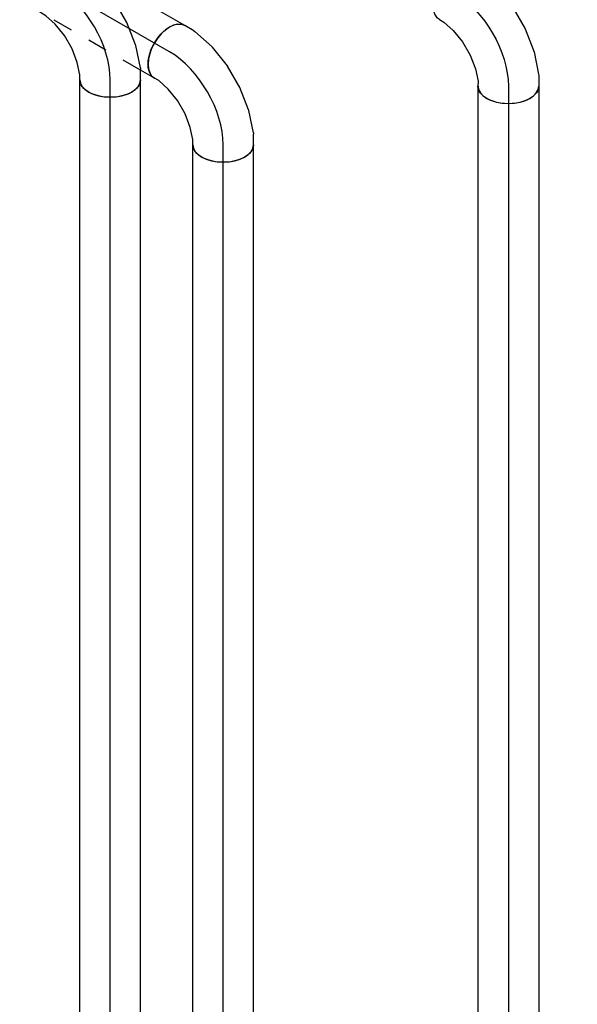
# Model space of a CAD drawing. Extents: x -156717 to 425753, y -51191 to 363295.
# Tile 103 of 256: x 57314 to 58013, y 133928 to 135161. Entities that reach past the tile are written whole.
import ezdxf
from ezdxf.enums import TextEntityAlignment as Align
from ezdxf.lldxf.tags import DXFTag

# ---------------------------------------------------------------- set-up
doc = ezdxf.new("R2010")
doc.units = 0
doc.header["$LTSCALE"] = 50
doc.linetypes.add('STREEPJES', pattern=[0.1, 0.05, -0.05])
doc.layers.get('0').update_dxf_attribs({"linetype": 'CONTINUOUS'})
for name, color, linetype in [('WL541---_D', 111, 'CONTINUOUS'), ('WL541---_HARTLIJN', 8, 'CONTINUOUS'), ('WL561---_AANVOER_D', 20, 'CONTINUOUS'), ('WL561---_AANVOER_HARTLIJ', 8, 'CONTINUOUS'), ('WL561---_RETOUR_D', 21, 'CONTINUOUS'), ('WL561---_RETOUR_HARTLIJN', 8, 'CONTINUOUS')]:
    doc.layers.add(name, color=color, linetype=linetype)
doc.styles.add('BURO-025', font='ARIAL.TTF', dxfattribs={"height": 125})
tags = doc.linetypes.add('CENTER2', pattern=[28.575, 19.05, -3.175, 3.175, -3.175]).pattern_tags.tags
tags[10:11] = [DXFTag(74, 4), DXFTag(75, 0), DXFTag(340, '0'), DXFTag(46, 1.0), DXFTag(50, 0.0), DXFTag(44, 0.0), DXFTag(45, 0.0)]
tags[8:9] = [DXFTag(74, 4), DXFTag(75, 0), DXFTag(340, '0'), DXFTag(46, 1.0), DXFTag(50, 0.0), DXFTag(44, 0.0), DXFTag(45, 0.0)]
tags[6:7] = [DXFTag(74, 4), DXFTag(75, 0), DXFTag(340, '0'), DXFTag(46, 1.0), DXFTag(50, 0.0), DXFTag(44, 0.0), DXFTag(45, 0.0)]
tags[4:5] = [DXFTag(74, 4), DXFTag(75, 0), DXFTag(340, '0'), DXFTag(46, 1.0), DXFTag(50, 0.0), DXFTag(44, 0.0), DXFTag(45, 0.0)]

# ---------------------------------------------------------------- blocks, each defined once
blk = doc.blocks.new('*U1153')
at = {"color": 0, "ltscale": 10}
for p, q in [((0, 38.1, -2618.8), (20, 38.1, -2618.8)), ((0, -38, -2618.8), (379.9, -38, -2618.8)), ((382.7, -37.7, -2618.8), (379.9, -38, -2618.8))]:
    blk.add_line(p, q, dxfattribs=at)
at = {"color": 8, "linetype": 'STREEPJES', "ltscale": 10}
blk.add_line((20, 38.1, -2618.8), (379.9, 38.1, -2618.8), dxfattribs=at)
at = {"color": 0, "ltscale": 10}
blk.add_ellipse((0, 0, -2618.8), major_axis=(0, 38), ratio=0.57735, start_param=3.141593, end_param=6.283185, dxfattribs=at)
at = {"color": 8, "linetype": 'STREEPJES', "ltscale": 10, "extrusion": (-1.38778e-17, -8.01234e-18, -1)}
blk.add_ellipse((379.9, 0, -2618.8), major_axis=(0, 38), ratio=0.57735, start_param=0, end_param=3.011948, dxfattribs=at)
at = {"layer": 'WL561---_AANVOER_HARTLIJ', "linetype": 'CENTER2'}
blk.add_line((0, 0, -2618.8), (379.9, 0, -2618.8), dxfattribs=at)
at = {"layer": 'WL561---_AANVOER_D', "color": 2, "style": 'BURO-025'}
blk.add_attdef('POSNR', text='', height=125, dxfattribs=at).set_placement((0, 0), align=Align.MIDDLE)
blk = doc.blocks.new('*U1161')
at = {"color": 0, "ltscale": 10}
for p, q in [((-7.8, 68.9, -2673.7), (2.7, 80.7, -2673.7)), ((2.7, 80.7, -2673.7), (5.8, 86.2, -2673.7)), ((-22.1, 57.4, -2673.7), (-7.8, 68.9, -2673.7)), ((-38.7, 47.8, -2673.7), (-22.1, 57.4, -2673.7)), ((-77.6, 38.1, -2673.7), (-71.2, 38.1, -2673.7)), ((-71.2, 38.1, -2673.7), (-55.8, 41.2, -2673.7)), ((-55.8, 41.2, -2673.7), (-38.7, 47.8, -2673.7)), ((65.2, 36.8, -2673.7), (71.7, 48.2, -2673.7)), ((45.1, 13.8, -2673.7), (64.1, 35.3, -2673.7)), ((65.2, 36.8, -2673.7), (64.1, 35.3, -2673.7)), ((21.1, -5.5, -2673.7), (44.6, 13.4, -2673.7)), ((44.6, 13.4, -2673.7), (45.1, 13.8, -2673.7)), ((-5.7, -21, -2673.7), (21, -5.6, -2673.7)), ((21.1, -5.5, -2673.7), (21, -5.6, -2673.7)), ((-33.9, -31.9, -2673.7), (-5.7, -21, -2673.7)), ((-5.7, -21, -2673.7), (-5.7, -21, -2673.7)), ((-62.6, -37.9, -2673.7), (-34.5, -32.1, -2673.7)), ((-34.5, -32.1, -2673.7), (-33.9, -31.9, -2673.7)), ((-77.6, -38.1, -2673.7), (-64.5, -38.1, -2673.7)), ((-62.6, -37.9, -2673.7), (-64.5, -38.1, -2673.7))]:
    blk.add_line(p, q, dxfattribs=at)
at = {"color": 0, "ltscale": 10, "extrusion": (5.55112e-17, 5.55112e-17, -1)}
for centre, major_axis in [((38.8, 67.2, -2673.7), (-33, 19)), ((-77.6, 0, -2673.7), (0, -38))]:
    blk.add_ellipse(centre, major_axis=major_axis, ratio=0.57735, start_param=0, end_param=3.141593, dxfattribs=at)
at = {"layer": 'WL561---_AANVOER_HARTLIJ', "linetype": 'CENTER2'}
blk.add_ellipse((-38.8, 67.2, -2673.7), major_axis=(82.3, 47.5), ratio=0.57735, start_param=3.926991, end_param=5.497787, dxfattribs=at)
at = {"layer": 'WL561---_AANVOER_D', "color": 2, "style": 'BURO-025'}
blk.add_attdef('POSNR', text='', height=125, dxfattribs=at).set_placement((0, 0), align=Align.MIDDLE)
blk = doc.blocks.new('*U1168')
at = {"color": 0, "ltscale": 10}
for p, q in [((-7.8, 68.9, -2904.6), (2.7, 80.7, -2904.6)), ((2.7, 80.7, -2904.6), (5.8, 86.2, -2904.6)), ((-22.1, 57.4, -2904.6), (-7.8, 68.9, -2904.6)), ((-38.7, 47.8, -2904.6), (-22.1, 57.4, -2904.6)), ((-77.6, 38.1, -2904.6), (-71.2, 38.1, -2904.6)), ((-71.2, 38.1, -2904.6), (-55.8, 41.2, -2904.6)), ((-55.8, 41.2, -2904.6), (-38.7, 47.8, -2904.6)), ((65.2, 36.8, -2904.6), (71.7, 48.2, -2904.6)), ((45.1, 13.8, -2904.6), (64.1, 35.3, -2904.6)), ((65.2, 36.8, -2904.6), (64.1, 35.3, -2904.6)), ((21.1, -5.5, -2904.6), (44.6, 13.4, -2904.6)), ((44.6, 13.4, -2904.6), (45.1, 13.8, -2904.6)), ((-5.7, -21, -2904.6), (21, -5.6, -2904.6)), ((21.1, -5.5, -2904.6), (21, -5.6, -2904.6)), ((-33.9, -31.9, -2904.6), (-5.7, -21, -2904.6)), ((-5.7, -21, -2904.6), (-5.7, -21, -2904.6)), ((-62.6, -37.9, -2904.6), (-34.5, -32.1, -2904.6)), ((-34.5, -32.1, -2904.6), (-33.9, -31.9, -2904.6)), ((-77.6, -38.1, -2904.6), (-64.5, -38.1, -2904.6)), ((-62.6, -37.9, -2904.6), (-64.5, -38.1, -2904.6))]:
    blk.add_line(p, q, dxfattribs=at)
at = {"color": 0, "ltscale": 10, "extrusion": (5.55112e-17, 5.55112e-17, -1)}
for centre, major_axis in [((38.8, 67.2, -2904.6), (-33, 19)), ((-77.6, 0, -2904.6), (0, -38))]:
    blk.add_ellipse(centre, major_axis=major_axis, ratio=0.57735, start_param=0, end_param=3.141593, dxfattribs=at)
at = {"layer": 'WL561---_RETOUR_HARTLIJN', "linetype": 'CENTER2'}
blk.add_ellipse((-38.8, 67.2, -2904.6), major_axis=(82.3, 47.5), ratio=0.57735, start_param=3.926991, end_param=5.497787, dxfattribs=at)
at = {"layer": 'WL561---_RETOUR_D', "color": 2, "style": 'BURO-025'}
blk.add_attdef('POSNR', text='', height=125, dxfattribs=at).set_placement((0, 0), align=Align.MIDDLE)
blk = doc.blocks.new('*U1169')
at = {"color": 0, "ltscale": 10}
for p, q in [((-77.6, 38, -2639.1), (-64.5, 38, -2639.1)), ((-64.5, 38, -2639.1), (-62.6, 37.9, -2639.1)), ((-62.6, 37.9, -2639.1), (-34.5, 32.1, -2639.1)), ((-33.9, 31.9, -2639.1), (-34.5, 32.1, -2639.1)), ((-33.9, 31.9, -2639.1), (-5.7, 21, -2639.1)), ((-5.7, 21, -2639.1), (-5.7, 21, -2639.1)), ((-5.7, 21, -2639.1), (21, 5.6, -2639.1)), ((21, 5.6, -2639.1), (21.1, 5.5, -2639.1)), ((21.1, 5.5, -2639.1), (44.6, -13.4, -2639.1)), ((45.1, -13.8, -2639.1), (44.6, -13.4, -2639.1)), ((45.1, -13.8, -2639.1), (64.1, -35.3, -2639.1)), ((64.1, -35.3, -2639.1), (65.2, -36.8, -2639.1)), ((65.2, -36.8, -2639.1), (71.7, -48.2, -2639.1)), ((-77.6, -38, -2639.1), (-71.2, -38, -2639.1)), ((-71.2, -38, -2639.1), (-55.8, -41.2, -2639.1)), ((-55.8, -41.2, -2639.1), (-38.7, -47.8, -2639.1)), ((-38.7, -47.8, -2639.1), (-22.1, -57.4, -2639.1)), ((-22.1, -57.4, -2639.1), (-7.8, -68.9, -2639.1)), ((-7.8, -68.9, -2639.1), (2.7, -80.7, -2639.1)), ((2.7, -80.7, -2639.1), (5.8, -86.2, -2639.1))]:
    blk.add_line(p, q, dxfattribs=at)
at = {"color": 0, "ltscale": 10, "extrusion": (2.03185e-17, 7.58296e-17, -1)}
for centre, major_axis in [((-77.6, 0, -2639.1), (0, -38)), ((38.8, -67.2, -2639.1), (33, 19))]:
    blk.add_ellipse(centre, major_axis=major_axis, ratio=0.57735, start_param=0, end_param=3.141593, dxfattribs=at)
at = {"layer": 'WL541---_HARTLIJN', "linetype": 'CENTER2', "extrusion": (2.03185e-17, 7.58296e-17, -1)}
blk.add_ellipse((-38.8, -67.2, -2639.1), major_axis=(-82.3, 47.5), ratio=0.57735, start_param=0.785398, end_param=2.356194, dxfattribs=at)
at = {"layer": 'WL541---_D', "color": 2, "style": 'BURO-025'}
blk.add_attdef('POSNR', text='', height=125, dxfattribs=at).set_placement((0, 0), align=Align.MIDDLE)
blk = doc.blocks.new('*U1170')
at = {"color": 0, "ltscale": 10}
for p, q in [((0, 38.1, -1487.3), (1926.7, 38.1, -1487.3)), ((0, -38.1, -1487.3), (1926.7, -38.1, -1487.3))]:
    blk.add_line(p, q, dxfattribs=at)
blk.add_ellipse((1926.7, 0, -1487.3), major_axis=(0, -38), ratio=0.57735, start_param=3.141593, end_param=6.283185, dxfattribs=at)
at = {"layer": 'WL561---_RETOUR_HARTLIJN', "linetype": 'CENTER2'}
blk.add_line((0, 0, -1487.3), (1926.7, 0, -1487.3), dxfattribs=at)
at = {"layer": 'WL561---_RETOUR_D', "color": 2, "style": 'BURO-025'}
blk.add_attdef('POSNR', text='', height=125, dxfattribs=at).set_placement((0, 0), align=Align.MIDDLE)
blk = doc.blocks.new('*U1171')
at = {"color": 0, "ltscale": 10}
for p, q in [((0, 38, -2584.3), (1740.8, 38, -2584.3)), ((0, -38.1, -2584.3), (1740.8, -38.1, -2584.3))]:
    blk.add_line(p, q, dxfattribs=at)
blk.add_ellipse((0, 0, -2584.3), major_axis=(0, 38), ratio=0.57735, start_param=3.141593, end_param=6.283185, dxfattribs=at)
at = {"layer": 'WL541---_HARTLIJN', "linetype": 'CENTER2'}
blk.add_line((0, 0, -2584.3), (1740.8, 0, -2584.3), dxfattribs=at)
at = {"layer": 'WL541---_D', "color": 2, "style": 'BURO-025'}
blk.add_attdef('POSNR', text='', height=125, dxfattribs=at).set_placement((0, 0), align=Align.MIDDLE)
blk = doc.blocks.new('*U1172')
at = {"color": 0, "ltscale": 10}
for p, q in [((0, 38.1, -1695.1), (1306.4, 38.1, -1695.1)), ((0, -38.1, -1695.1), (1306.4, -38.1, -1695.1))]:
    blk.add_line(p, q, dxfattribs=at)
blk.add_ellipse((1306.4, 0, -1695.1), major_axis=(0, -38), ratio=0.57735, start_param=3.141593, end_param=6.283185, dxfattribs=at)
at = {"layer": 'WL561---_AANVOER_HARTLIJ', "linetype": 'CENTER2'}
blk.add_line((0, 0, -1695.1), (1306.4, 0, -1695.1), dxfattribs=at)
at = {"layer": 'WL561---_AANVOER_D', "color": 2, "style": 'BURO-025'}
blk.add_attdef('POSNR', text='', height=125, dxfattribs=at).set_placement((0, 0), align=Align.MIDDLE)

msp = doc.modelspace()

# ---------------------------------------------------------------- block references
at = {"layer": 'WL541---_D'}
for name, p, rotation in [('*U1169', (57926.17159, 135155.85462, 2639.13389), 329.9999999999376), ('*U1171', (57926.17159, 135078.28745, 2584.28561), 270)]:
    msp.add_blockref(name, p, dxfattribs=dict(at, rotation=rotation))
at = {"layer": 'WL561---_AANVOER_D'}
for name, p, rotation in [('*U1153', (57501.7198, 135121.21557, 2618.83887), 149.9999999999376), ('*U1161', (57568.89495, 135082.43199, 2673.68714), 90), ('*U1172', (57568.89495, 133698.47028, 1695.07844), 90)]:
    msp.add_blockref(name, p, dxfattribs=dict(at, rotation=rotation))
at = {"layer": 'WL561---_RETOUR_D', "rotation": 90}
for name, p in [('*U1168', (57427.33573, 135163.79252, 2904.59165)), ('*U1170', (57427.33573, 133159.50294, 1487.3449))]:
    msp.add_blockref(name, p, dxfattribs=at)

doc.saveas('drawing.dxf')
